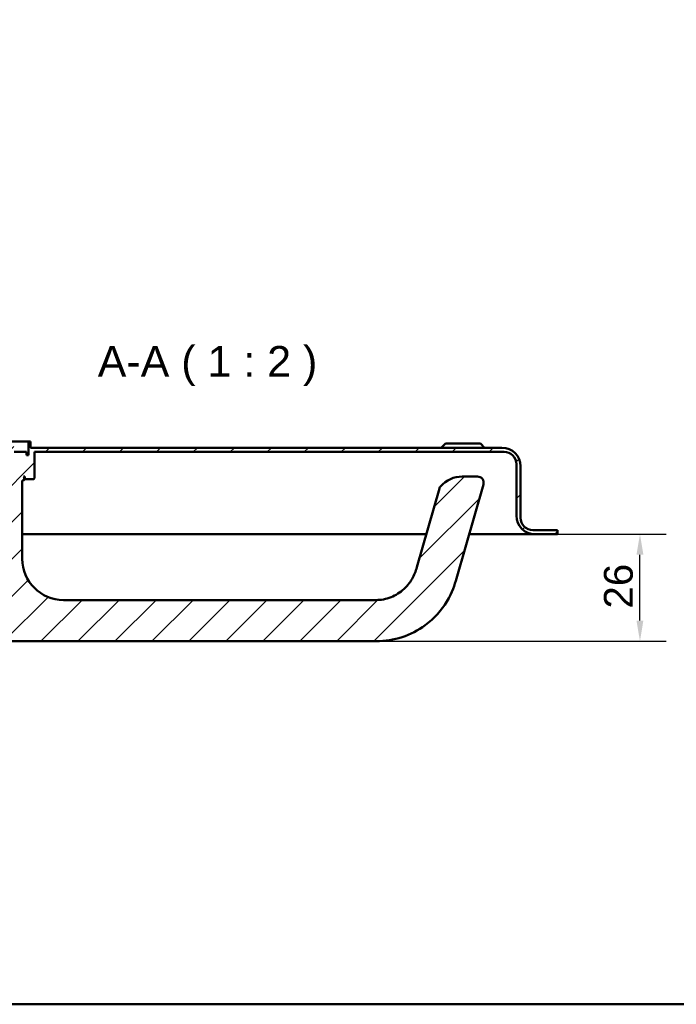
# Model space of a CAD drawing. Header units: millimetres. Extents: x 20 to 833, y 20 to 574.
# Tile 2 of 8: x 148 to 307, y 20 to 259. Entities that reach past the tile are written whole.
import ezdxf

# ---------------------------------------------------------------- set-up
doc = ezdxf.new("R2010")
doc.units = ezdxf.units.MM
doc.header["$LTSCALE"] = 2
for name, color, linetype, lineweight in [('Bemaßungen(DIN)', 7, 'Continuous', 25), ('Sichtbare Kanten(DIN)', 7, 'Continuous', 50), ('Skizziergeometrie(DIN)', 7, 'Continuous', 50), ('Symbole(DIN)', 7, 'Continuous', 25)]:
    doc.layers.add(name, color=color, linetype=linetype, lineweight=lineweight)
doc.layers.add('Schraffur', color=179, linetype='Continuous', lineweight=9, true_color=0x1e1e47)
doc.styles.add('Aktuell-DINGroßer Text', font='arial.ttf')
doc.styles.add('STANDARD-DIN~0', font='arial.ttf')
doc.dimstyles.new('CAD-LAN', dxfattribs={"dimscale": 2, "dimtxt": 3.5, "dimasz": 2.5, "dimexe": 3.175, "dimexo": 0, "dimgap": 0.8, "dimtad": 1, "dimrnd": 1e-08, "dimtxsty": 'STANDARD-DIN~0', "dimcen": 0.09, "dimdle": 10, "dimclrd": 250, "dimclre": 250, "dimclrt": 250, "dimadec": 0, "dimazin": 2, "dimtfac": 1, "dimtmove": 0, "dimatfit": 3, "dimfxl": 1, "dimtolj": 1, "dimtzin": 0, "dimlwd": 25, "dimlwe": 25, "dimarcsym": 0})

# ---------------------------------------------------------------- blocks, each defined once
blk = doc.blocks.new('Ränder Standardrahmen')
at = {"layer": 'Skizziergeometrie(DIN)', "flags": 128}
blk.add_lwpolyline([(10, 10), (10, 287), (410, 287), (410, 10), (10, 10)], dxfattribs=at)
blk = doc.blocks.new('*D26')
at = {"layer": 'Bemaßungen(DIN)', "color": 250, "linetype": 'Continuous', "lineweight": 25, "true_color": 0x3f3f3f, "transparency": 16777216}
for p, q in [((278.6, 134.22), (304.95, 134.22)), ((298.6, 113.22), (298.6, 129.22)), ((234.6, 108.22), (304.95, 108.22))]:
    blk.add_line(p, q, dxfattribs=at)
at = {"layer": 'Bemaßungen(DIN)', "color": 250, "linetype": 'Continuous', "true_color": 0x3f3f3f, "transparency": 16777216}
for points in [[(297.76, 129.22), (299.43, 129.22), (298.6, 134.22)], [(297.76, 113.22), (299.43, 113.22), (298.6, 108.22)]]:
    blk.add_solid(points, dxfattribs=at)
at = {"layer": 'Defpoints', "color": 0, "linetype": 'Continuous', "transparency": 16777216}
for p in [(278.6, 134.22), (298.6, 134.22), (234.6, 108.22)]:
    blk.add_point(p, dxfattribs=at)
at = {"layer": 'Bemaßungen(DIN)', "color": 250, "linetype": 'Continuous', "lineweight": 25, "true_color": 0x3f3f3f, "transparency": 16777216, "insert": (289.85, 116.14), "char_height": 7, "attachment_point": 1, "rotation": 90, "style": 'STANDARD-DIN~0'}
blk.add_mtext('\\A1;26', dxfattribs=at)

msp = doc.modelspace()

# ---------------------------------------------------------------- hatches: boundary and pattern name
at = {"layer": 'Schraffur'}
h = msp.add_hatch(dxfattribs=at)
h.set_pattern_fill('ANSI31', color=256, scale=50.8, style=0)
h.set_pattern_definition([(45, (0, 0), (-4.49013, 4.49013), [])])
edge = h.paths.add_edge_path()
edge.add_spline(control_points=[(126.596, 116.555), (126.594, 116.473), (126.604, 116.359), (126.684, 116.127), (126.738, 116.029), (126.805, 115.941)], knot_values=[-0.0737444, -0.0737444, -0.0737444, -0.0737444, -0.0330492, -0.0330492, 0, 0, 0, 0], degree=3, periodic=0)
edge.add_ellipse((142.596, 128.215), major_axis=(-15.791, -12.274), ratio=1, start_angle=0, end_angle=52.1434)
edge.add_line((142.596, 108.215), (234.596, 108.215))
edge.add_spline(control_points=[(234.596, 108.215), (236.705, 108.215), (238.813, 108.558), (242.824, 109.869), (244.716, 110.836), (248.7, 113.758), (250.439, 115.775), (253.072, 120.121), (253.581, 121.866), (254.034, 123.447)], knot_values=[-1.6334114, -1.6334114, -1.6334114, -1.6334114, -1.2911794, -1.2911794, -0.9488328, -0.9488328, -0.4935111, -0.4935111, 0, 0, 0, 0], degree=3, periodic=0)
edge.add_line((254.034, 123.447), (260.588, 146.302))
edge.add_ellipse((259.146, 146.715), major_axis=(1.442, -0.413), ratio=1, start_angle=0, end_angle=106)
edge.add_line((259.146, 148.215), (255.443, 148.215))
edge.add_ellipse((255.443, 141.215), major_axis=(0, 7), ratio=1, start_angle=0, end_angle=48.30264)
edge.add_ellipse((251.336, 144.874), major_axis=(-1.12, 0.998), ratio=1, start_angle=0, end_angle=25.69736)
edge.add_line((249.894, 145.287), (244.422, 126.204))
edge.add_spline(control_points=[(244.422, 126.204), (244.137, 125.211), (243.762, 124.236), (242.943, 122.796), (242.347, 121.864), (240.402, 120.059), (239.32, 119.364), (236.913, 118.409), (235.688, 118.215), (234.596, 118.215)], knot_values=[-1.5570511, -1.5570511, -1.5570511, -1.5570511, -0.9847975, -0.9847975, -0.6392632, -0.6392632, -0.3276597, -0.3276597, 0, 0, 0, 0], degree=3, periodic=0)
edge.add_line((234.596, 118.215), (158.596, 118.215))
edge.add_ellipse((158.596, 128.215), major_axis=(0, -10), ratio=1, start_angle=270, end_angle=360, ccw=False)
edge.add_line((148.596, 128.215), (148.596, 147.215))
edge.add_line((148.596, 147.215), (148.896, 147.215))
edge.add_line((148.896, 147.215), (149.096, 147.415))
edge.add_line((149.096, 147.415), (149.096, 148.015))
edge.add_line((149.096, 148.015), (148.896, 148.215))
edge.add_line((148.896, 148.215), (149.196, 148.215))
edge.add_line((149.196, 148.215), (149.196, 147.715))
edge.add_line((149.196, 147.715), (149.296, 147.615))
edge.add_line((149.296, 147.615), (151.396, 147.615))
edge.add_line((151.396, 147.615), (151.596, 147.815))
edge.add_line((151.596, 147.815), (151.596, 154.215))
edge.add_line((151.596, 154.215), (265.596, 154.215))
edge.add_ellipse((265.596, 151.215), major_axis=(0, 3), ratio=1, start_angle=270, end_angle=360, ccw=False)
edge.add_line((268.596, 151.215), (268.596, 138.715))
edge.add_ellipse((273.096, 138.715), major_axis=(-4.5, 0), ratio=1, start_angle=0, end_angle=90)
edge.add_line((273.096, 134.215), (278.596, 134.215))
edge.add_line((278.596, 134.215), (278.596, 135.215))
edge.add_line((278.596, 135.215), (272.596, 135.215))
edge.add_ellipse((272.596, 138.215), major_axis=(0, -3), ratio=1, start_angle=270, end_angle=360, ccw=False)
edge.add_line((269.596, 138.215), (269.596, 150.715))
edge.add_ellipse((265.096, 150.715), major_axis=(4.5, 0), ratio=1, start_angle=0, end_angle=90)
edge.add_line((265.096, 155.215), (150.596, 155.215))
edge.add_line((150.596, 155.215), (150.596, 156.715))
edge.add_line((150.596, 156.715), (150.096, 156.715))
edge.add_line((150.096, 156.715), (150.096, 153.415))
edge.add_line((150.096, 153.415), (149.596, 153.415))
edge.add_line((149.596, 153.415), (149.596, 154.215))
edge.add_line((149.596, 154.215), (146.596, 154.215))
edge.add_line((146.596, 154.215), (146.596, 153.415))
edge.add_line((146.596, 153.415), (147.346, 153.415))
edge.add_line((147.346, 153.415), (147.146, 153.215))
edge.add_line((147.146, 153.215), (147.146, 148.415))
edge.add_line((147.146, 148.415), (147.346, 148.215))
edge.add_line((147.346, 148.215), (147.096, 148.215))
edge.add_line((147.096, 148.215), (147.096, 151.015))
edge.add_line((147.096, 151.015), (146.896, 151.215))
edge.add_line((146.896, 151.215), (145.796, 151.215))
edge.add_line((145.796, 151.215), (145.596, 151.015))
edge.add_line((145.596, 151.015), (145.596, 154.415))
edge.add_line((145.596, 154.415), (146.562, 154.415))
edge.add_line((146.562, 154.415), (146.562, 155.915))
edge.add_line((146.562, 155.915), (145.596, 155.915))
edge.add_line((145.596, 155.915), (145.596, 156.215))
edge.add_line((145.596, 156.215), (144.596, 157.215))
edge.add_line((144.596, 157.215), (142.096, 157.215))
edge.add_line((142.096, 157.215), (142.096, 117.215))
edge.add_line((142.096, 117.215), (133.096, 117.215))
edge.add_line((133.096, 117.215), (133.096, 137.215))
edge.add_line((133.096, 137.215), (126.967, 137.215))
edge.add_spline(control_points=[(126.967, 137.215), (126.905, 137.155), (126.844, 137.095), (126.72, 136.975), (126.657, 136.915), (126.596, 136.854)], knot_values=[-0.0518034, -0.0518034, -0.0518034, -0.0518034, -0.025988, -0.025988, 0, 0, 0, 0], degree=3, periodic=0)
edge.add_line((126.596, 136.854), (126.596, 116.555))
h.paths.add_polyline_path([(144.696, 155.515), (145.06, 155.515), (145.06, 154.415), (144.696, 154.415)], flags=0)
h.paths.add_polyline_path([(145.596, 147.415), (145.796, 147.215), (145.596, 147.215)], flags=0)
edge = h.paths.add_edge_path()
edge.add_ellipse((114.596, 138.215), major_axis=(3, 0), ratio=1, start_angle=270, end_angle=360)
edge.add_line((117.596, 138.215), (117.596, 150.715))
edge.add_ellipse((122.096, 150.715), major_axis=(0, 4.5), ratio=1, start_angle=0, end_angle=90, ccw=False)
edge.add_line((122.096, 155.215), (124.596, 155.215))
edge.add_line((124.596, 155.215), (124.596, 156.715))
edge.add_line((124.596, 156.715), (125.096, 156.715))
edge.add_line((125.096, 156.715), (125.096, 153.415))
edge.add_line((125.096, 153.415), (125.596, 153.415))
edge.add_line((125.596, 153.415), (125.596, 154.215))
edge.add_line((125.596, 154.215), (128.596, 154.215))
edge.add_line((128.596, 154.215), (128.596, 153.415))
edge.add_line((128.596, 153.415), (127.846, 153.415))
edge.add_line((127.846, 153.415), (128.046, 153.215))
edge.add_line((128.046, 153.215), (128.046, 148.415))
edge.add_line((128.046, 148.415), (127.846, 148.215))
edge.add_line((127.846, 148.215), (128.096, 148.215))
edge.add_line((128.096, 148.215), (128.096, 151.015))
edge.add_line((128.096, 151.015), (128.296, 151.215))
edge.add_line((128.296, 151.215), (129.396, 151.215))
edge.add_line((129.396, 151.215), (129.596, 151.015))
edge.add_line((129.596, 151.015), (129.596, 154.415))
edge.add_line((129.596, 154.415), (128.629, 154.415))
edge.add_line((128.629, 154.415), (128.629, 155.915))
edge.add_line((128.629, 155.915), (129.596, 155.915))
edge.add_line((129.596, 155.915), (129.596, 156.215))
edge.add_line((129.596, 156.215), (130.596, 157.215))
edge.add_line((130.596, 157.215), (133.096, 157.215))
edge.add_line((133.096, 157.215), (133.096, 143.215))
edge.add_line((133.096, 143.215), (126.968, 143.215))
edge.add_spline(control_points=[(126.968, 143.215), (126.907, 143.275), (126.845, 143.335), (126.721, 143.455), (126.659, 143.516), (126.596, 143.576)], knot_values=[-0.051974, -0.051974, -0.051974, -0.051974, -0.0261517, -0.0261517, -0.0001647, -0.0001647, -0.0001647, -0.0001647], degree=3, periodic=0)
edge.add_line((126.596, 143.576), (126.596, 147.215))
edge.add_line((126.596, 147.215), (126.296, 147.215))
edge.add_line((126.296, 147.215), (126.096, 147.415))
edge.add_line((126.096, 147.415), (126.096, 148.015))
edge.add_line((126.096, 148.015), (126.296, 148.215))
edge.add_line((126.296, 148.215), (125.996, 148.215))
edge.add_line((125.996, 148.215), (125.996, 147.715))
edge.add_line((125.996, 147.715), (125.896, 147.615))
edge.add_line((125.896, 147.615), (123.796, 147.615))
edge.add_line((123.796, 147.615), (123.596, 147.815))
edge.add_line((123.596, 147.815), (123.596, 154.215))
edge.add_line((123.596, 154.215), (121.596, 154.215))
edge.add_ellipse((121.596, 151.215), major_axis=(-3, 0), ratio=1, start_angle=270, end_angle=360)
edge.add_line((118.596, 151.215), (118.596, 138.715))
edge.add_ellipse((114.096, 138.715), major_axis=(0, -4.5), ratio=1, start_angle=0, end_angle=90, ccw=False)
edge.add_line((114.096, 134.215), (108.596, 134.215))
edge.add_line((108.596, 134.215), (108.596, 135.215))
edge.add_line((108.596, 135.215), (114.596, 135.215))
h.paths.add_polyline_path([(129.396, 147.215), (129.596, 147.415), (129.596, 147.215)], flags=0)
h.paths.add_polyline_path([(130.132, 155.515), (130.496, 155.515), (130.496, 154.415), (130.132, 154.415)], flags=0)

# ---------------------------------------------------------------- linework, layer by layer
at = {"layer": 'Sichtbare Kanten(DIN)'}
for p, q in [((145.096, 156.715), (150.096, 156.715)), ((150.596, 156.715), (150.096, 156.715)), ((150.096, 156.715), (150.096, 153.415)), ((150.596, 155.215), (150.596, 156.715)), ((251.346, 156.215), (250.346, 155.215)), ((251.346, 156.215), (259.846, 156.215)), ((259.846, 156.215), (260.846, 155.215)), ((149.596, 154.215), (146.596, 154.215)), ((149.596, 153.415), (149.596, 154.215)), ((150.096, 153.415), (149.596, 153.415)), ((265.096, 155.215), (150.596, 155.215)), ((151.596, 147.815), (151.596, 154.215)), ((151.596, 154.215), (265.596, 154.215)), ((268.596, 151.215), (268.596, 138.715)), ((269.596, 138.215), (269.596, 150.715)), ((148.596, 128.215), (148.596, 147.215)), ((148.596, 147.215), (148.896, 147.215)), ((149.096, 148.015), (148.896, 148.215)), ((148.896, 148.215), (149.196, 148.215)), ((148.896, 147.215), (149.096, 147.415)), ((149.096, 147.415), (149.096, 148.015)), ((149.196, 147.715), (149.096, 147.715)), ((149.096, 147.615), (149.296, 147.615)), ((149.196, 148.215), (149.196, 147.715)), ((149.196, 147.715), (149.296, 147.615)), ((149.296, 147.615), (151.396, 147.615)), ((151.396, 147.615), (151.596, 147.815)), ((254.034, 123.447), (260.588, 146.302)), ((259.146, 148.215), (255.443, 148.215)), ((249.894, 145.287), (244.422, 126.204)), ((148.596, 134.215), (246.719, 134.215)), ((257.122, 134.215), (261.596, 134.215)), ((261.596, 134.215), (273.096, 134.215)), ((278.596, 135.215), (272.596, 135.215)), ((273.096, 134.215), (278.596, 134.215)), ((278.596, 134.215), (278.596, 135.215)), ((234.596, 118.215), (158.596, 118.215)), ((142.596, 108.215), (234.596, 108.215))]:
    msp.add_line(p, q, dxfattribs=at)
for centre, radius, start, end in [((265.096, 150.715), 4.5, 0, 90), ((265.596, 151.215), 3, 0, 90), ((255.443, 141.215), 7, 90, 138.30264), ((259.146, 146.715), 1.5, 344, 90), ((251.336, 144.874), 1.5, 138.30264, 164), ((273.096, 138.715), 4.5, 180, 270), ((272.596, 138.215), 3, 180, 270), ((158.596, 128.215), 10, 180, 270)]:
    msp.add_arc(centre, radius, start, end, dxfattribs=at)
for points, knots in [([(244.422, 126.204), (244.137, 125.211), (243.762, 124.236), (242.943, 122.796), (242.347, 121.864), (240.402, 120.059), (239.32, 119.364), (236.913, 118.409), (235.688, 118.215), (234.596, 118.215)], [-1.5570511, -1.5570511, -1.5570511, -1.5570511, -0.9847975, -0.9847975, -0.6392632, -0.6392632, -0.3276597, -0.3276597, 0, 0, 0, 0]), ([(234.596, 108.215), (236.705, 108.215), (238.813, 108.558), (242.824, 109.869), (244.716, 110.836), (248.7, 113.758), (250.439, 115.775), (253.072, 120.121), (253.581, 121.866), (254.034, 123.447)], [-1.6334114, -1.6334114, -1.6334114, -1.6334114, -1.2911794, -1.2911794, -0.9488328, -0.9488328, -0.4935111, -0.4935111, 0, 0, 0, 0])]:
    msp.add_open_spline(points, degree=3, knots=knots, dxfattribs=at)

# ---------------------------------------------------------------- block references
at = {"xscale": 2, "yscale": 2, "zscale": 2}
msp.add_blockref('Ränder Standardrahmen', (0, 0), dxfattribs=at)

# ---------------------------------------------------------------- texts
at = {"layer": 'Symbole(DIN)', "color": 7, "insert": (166.923, 170.215), "char_height": 7.4676, "attachment_point": 7, "style": 'Aktuell-DINGroßer Text'}
msp.add_mtext('A-A ( 1 : 2 )', dxfattribs=at)

# ---------------------------------------------------------------- dimensions: what is measured, and where the dimension line sits
at = {"layer": 'Bemaßungen(DIN)', "color": 250, "linetype": 'Continuous', "lineweight": 25, "true_color": 0x3f3f3f}
dim = msp.add_linear_dim(base=(298.596, 134.215), p1=(234.596, 108.215), p2=(278.596, 134.215), angle=90, dimstyle='CAD-LAN', override={"dimgap": 0.8, "dimdec": 2, "dimtol": 0, "dimlim": 0, "dimtp": 0, "dimtm": 0, "dimtdec": 2, "dimtofl": 0, "dimatfit": 1}, dxfattribs=at)
dim.commit()
dim.dimension.update_dxf_attribs({"geometry": '*D26', "text_midpoint": (298.596, 121.215), "dimtype": 160})

doc.saveas('drawing.dxf')
